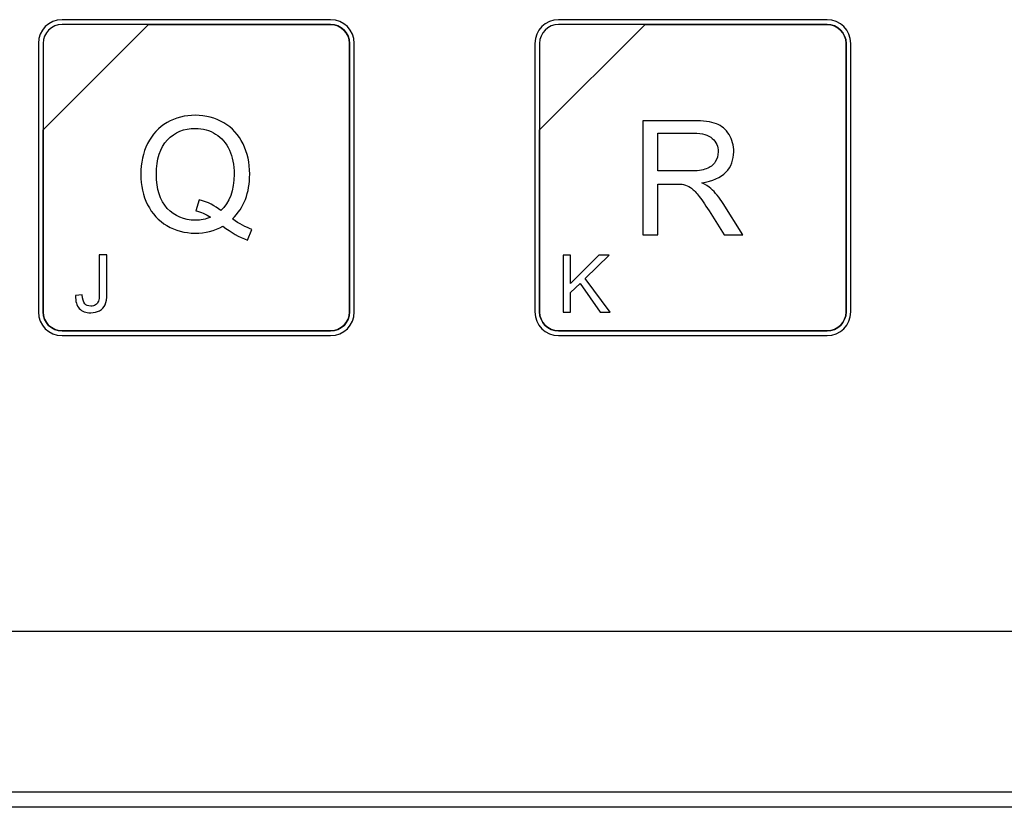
# Model space of a CAD drawing. Header units: millimetres. Extents: x 7146 to 9164, y -1568 to -663.
# Tile 106 of 187: x 7269 to 7313, y -1143 to -1108. Entities that reach past the tile are written whole.
import ezdxf

# ---------------------------------------------------------------- set-up
doc = ezdxf.new("R2010")
doc.units = ezdxf.units.MM
doc.header["$LTSCALE"] = 3

msp = doc.modelspace()

# ---------------------------------------------------------------- linework, layer by layer
at = {"linetype": 'Continuous', "lineweight": 30}
msp.add_line((7229.937, -1135.12), (7361.944, -1135.12), dxfattribs=at)
at = {"linetype": 'Continuous', "lineweight": 30, "flags": 128}
msp.add_lwpolyline([(7222.828, -1142.233), (7222.828, -1142.233), (7224.828, -1142.233), (7232.828, -1142.233), (7264.828, -1142.234), (7392.828, -1142.236), (7397.276, -1142.236), (7446.426, -1142.235), (7495.576, -1142.233), (7507.046, -1142.233), (7507.046, -1142.233)], dxfattribs=at)
at = {"linetype": 'Continuous', "lineweight": 30}
for points, knots in [([(7270.891, -1108.02), (7270.891, -1108.02), (7282.791, -1108.02), (7282.791, -1108.02), (7282.791, -1108.02), (7283.369, -1108.02), (7283.841, -1108.492), (7283.841, -1109.07), (7283.841, -1109.07), (7283.841, -1109.07), (7283.841, -1120.97), (7283.841, -1120.97), (7283.841, -1120.97), (7283.841, -1121.547), (7283.369, -1122.02), (7282.791, -1122.02), (7282.791, -1122.02), (7282.791, -1122.02), (7270.891, -1122.02), (7270.891, -1122.02), (7270.891, -1122.02), (7270.314, -1122.02), (7269.841, -1121.547), (7269.841, -1120.97), (7269.841, -1120.97), (7269.841, -1120.97), (7269.841, -1109.07), (7269.841, -1109.07), (7269.841, -1109.07), (7269.841, -1108.492), (7270.314, -1108.02), (7270.891, -1108.02)], [0, 0, 0, 0, 0.111111, 0.111111, 0.111111, 0.111111, 0.222222, 0.222222, 0.222222, 0.222222, 0.333333, 0.333333, 0.333333, 0.333333, 0.444444, 0.444444, 0.444444, 0.444444, 0.555556, 0.555556, 0.555556, 0.555556, 0.666667, 0.666667, 0.666667, 0.666667, 0.777778, 0.777778, 0.777778, 0.777778, 1, 1, 1, 1]), ([(7270.891, -1108.02), (7270.891, -1108.02), (7282.791, -1108.02), (7282.791, -1108.02), (7282.791, -1108.02), (7283.369, -1108.02), (7283.841, -1108.492), (7283.841, -1109.07), (7283.841, -1109.07), (7283.841, -1109.07), (7283.841, -1120.97), (7283.841, -1120.97), (7283.841, -1120.97), (7283.841, -1121.547), (7283.369, -1122.02), (7282.791, -1122.02), (7282.791, -1122.02), (7282.791, -1122.02), (7270.891, -1122.02), (7270.891, -1122.02), (7270.891, -1122.02), (7270.314, -1122.02), (7269.841, -1121.547), (7269.841, -1120.97), (7269.841, -1120.97), (7269.841, -1120.97), (7269.841, -1109.07), (7269.841, -1109.07), (7269.841, -1109.07), (7269.841, -1108.492), (7270.314, -1108.02), (7270.891, -1108.02)], [0, 0, 0, 0, 0.111111, 0.111111, 0.111111, 0.111111, 0.222222, 0.222222, 0.222222, 0.222222, 0.333333, 0.333333, 0.333333, 0.333333, 0.444444, 0.444444, 0.444444, 0.444444, 0.555556, 0.555556, 0.555556, 0.555556, 0.666667, 0.666667, 0.666667, 0.666667, 0.777778, 0.777778, 0.777778, 0.777778, 1, 1, 1, 1]), ([(7270.891, -1108.02), (7270.891, -1108.02), (7282.792, -1108.02), (7282.792, -1108.02), (7282.792, -1108.02), (7283.369, -1108.02), (7283.841, -1108.492), (7283.841, -1109.07), (7283.841, -1109.07), (7283.841, -1109.07), (7283.841, -1120.97), (7283.841, -1120.97), (7283.841, -1120.97), (7283.841, -1121.547), (7283.369, -1122.02), (7282.792, -1122.02), (7282.792, -1122.02), (7282.792, -1122.02), (7270.891, -1122.02), (7270.891, -1122.02), (7270.891, -1122.02), (7270.314, -1122.02), (7269.841, -1121.547), (7269.841, -1120.97), (7269.841, -1120.97), (7269.841, -1120.97), (7269.841, -1109.07), (7269.841, -1109.07), (7269.841, -1109.07), (7269.841, -1108.492), (7270.314, -1108.02), (7270.891, -1108.02)], [0, 0, 0, 0, 0.111111, 0.111111, 0.111111, 0.111111, 0.222222, 0.222222, 0.222222, 0.222222, 0.333333, 0.333333, 0.333333, 0.333333, 0.444444, 0.444444, 0.444444, 0.444444, 0.555556, 0.555556, 0.555556, 0.555556, 0.666667, 0.666667, 0.666667, 0.666667, 0.777778, 0.777778, 0.777778, 0.777778, 1, 1, 1, 1]), ([(7292.891, -1108.02), (7292.891, -1108.02), (7304.791, -1108.02), (7304.791, -1108.02), (7304.791, -1108.02), (7305.369, -1108.02), (7305.841, -1108.492), (7305.841, -1109.07), (7305.841, -1109.07), (7305.841, -1109.07), (7305.841, -1120.97), (7305.841, -1120.97), (7305.841, -1120.97), (7305.841, -1121.547), (7305.369, -1122.02), (7304.791, -1122.02), (7304.791, -1122.02), (7304.791, -1122.02), (7292.891, -1122.02), (7292.891, -1122.02), (7292.891, -1122.02), (7292.314, -1122.02), (7291.841, -1121.547), (7291.841, -1120.97), (7291.841, -1120.97), (7291.841, -1120.97), (7291.841, -1109.07), (7291.841, -1109.07), (7291.841, -1109.07), (7291.841, -1108.492), (7292.314, -1108.02), (7292.891, -1108.02)], [0, 0, 0, 0, 0.111111, 0.111111, 0.111111, 0.111111, 0.222222, 0.222222, 0.222222, 0.222222, 0.333333, 0.333333, 0.333333, 0.333333, 0.444444, 0.444444, 0.444444, 0.444444, 0.555556, 0.555556, 0.555556, 0.555556, 0.666667, 0.666667, 0.666667, 0.666667, 0.777778, 0.777778, 0.777778, 0.777778, 1, 1, 1, 1]), ([(7292.891, -1108.02), (7292.891, -1108.02), (7304.791, -1108.02), (7304.791, -1108.02), (7304.791, -1108.02), (7305.369, -1108.02), (7305.841, -1108.492), (7305.841, -1109.07), (7305.841, -1109.07), (7305.841, -1109.07), (7305.841, -1120.97), (7305.841, -1120.97), (7305.841, -1120.97), (7305.841, -1121.547), (7305.369, -1122.02), (7304.791, -1122.02), (7304.791, -1122.02), (7304.791, -1122.02), (7292.891, -1122.02), (7292.891, -1122.02), (7292.891, -1122.02), (7292.314, -1122.02), (7291.841, -1121.547), (7291.841, -1120.97), (7291.841, -1120.97), (7291.841, -1120.97), (7291.841, -1109.07), (7291.841, -1109.07), (7291.841, -1109.07), (7291.841, -1108.492), (7292.314, -1108.02), (7292.891, -1108.02)], [0, 0, 0, 0, 0.111111, 0.111111, 0.111111, 0.111111, 0.222222, 0.222222, 0.222222, 0.222222, 0.333333, 0.333333, 0.333333, 0.333333, 0.444444, 0.444444, 0.444444, 0.444444, 0.555556, 0.555556, 0.555556, 0.555556, 0.666667, 0.666667, 0.666667, 0.666667, 0.777778, 0.777778, 0.777778, 0.777778, 1, 1, 1, 1]), ([(7292.891, -1108.02), (7292.891, -1108.02), (7304.792, -1108.02), (7304.792, -1108.02), (7304.792, -1108.02), (7305.369, -1108.02), (7305.841, -1108.492), (7305.841, -1109.07), (7305.841, -1109.07), (7305.841, -1109.07), (7305.841, -1120.97), (7305.841, -1120.97), (7305.841, -1120.97), (7305.841, -1121.547), (7305.369, -1122.02), (7304.792, -1122.02), (7304.792, -1122.02), (7304.792, -1122.02), (7292.891, -1122.02), (7292.891, -1122.02), (7292.891, -1122.02), (7292.314, -1122.02), (7291.841, -1121.547), (7291.841, -1120.97), (7291.841, -1120.97), (7291.841, -1120.97), (7291.841, -1109.07), (7291.841, -1109.07), (7291.841, -1109.07), (7291.841, -1108.492), (7292.314, -1108.02), (7292.891, -1108.02)], [0, 0, 0, 0, 0.111111, 0.111111, 0.111111, 0.111111, 0.222222, 0.222222, 0.222222, 0.222222, 0.333333, 0.333333, 0.333333, 0.333333, 0.444444, 0.444444, 0.444444, 0.444444, 0.555556, 0.555556, 0.555556, 0.555556, 0.666667, 0.666667, 0.666667, 0.666667, 0.777778, 0.777778, 0.777778, 0.777778, 1, 1, 1, 1]), ([(7270.891, -1108.23), (7270.891, -1108.23), (7274.723, -1108.23), (7274.723, -1108.23), (7274.723, -1108.23), (7274.723, -1108.23), (7270.051, -1112.9), (7270.051, -1112.9), (7270.051, -1112.9), (7270.051, -1112.9), (7270.051, -1109.07), (7270.051, -1109.07), (7270.051, -1109.07), (7270.051, -1108.608), (7270.429, -1108.23), (7270.891, -1108.23)], [0, 0, 0, 0, 0.2, 0.2, 0.2, 0.2, 0.4, 0.4, 0.4, 0.4, 0.6, 0.6, 0.6, 0.6, 1, 1, 1, 1]), ([(7274.723, -1108.23), (7274.723, -1108.23), (7274.734, -1108.23), (7274.734, -1108.23), (7274.734, -1108.23), (7274.734, -1108.23), (7282.791, -1108.23), (7282.791, -1108.23), (7282.791, -1108.23), (7283.253, -1108.23), (7283.631, -1108.608), (7283.631, -1109.07), (7283.631, -1109.07), (7283.631, -1109.07), (7283.631, -1120.97), (7283.631, -1120.97), (7283.631, -1120.97), (7283.631, -1121.432), (7283.253, -1121.81), (7282.791, -1121.81), (7282.791, -1121.81), (7282.791, -1121.81), (7270.891, -1121.81), (7270.891, -1121.81), (7270.891, -1121.81), (7270.429, -1121.81), (7270.051, -1121.432), (7270.051, -1120.97), (7270.051, -1120.97), (7270.051, -1120.97), (7270.051, -1112.99), (7270.051, -1112.99), (7270.051, -1112.99), (7270.051, -1112.99), (7270.051, -1112.9), (7270.051, -1112.9), (7270.051, -1112.9), (7270.051, -1112.9), (7274.723, -1108.23), (7274.723, -1108.23)], [0, 0, 0, 0, 0.090909, 0.090909, 0.090909, 0.090909, 0.181818, 0.181818, 0.181818, 0.181818, 0.272727, 0.272727, 0.272727, 0.272727, 0.363636, 0.363636, 0.363636, 0.363636, 0.454545, 0.454545, 0.454545, 0.454545, 0.545455, 0.545455, 0.545455, 0.545455, 0.636364, 0.636364, 0.636364, 0.636364, 0.727273, 0.727273, 0.727273, 0.727273, 0.818182, 0.818182, 0.818182, 0.818182, 1, 1, 1, 1]), ([(7283.631, -1120.97), (7283.631, -1120.97), (7283.631, -1109.07), (7283.631, -1109.07), (7283.631, -1109.07), (7283.631, -1108.608), (7283.253, -1108.23), (7282.791, -1108.23), (7282.791, -1108.23), (7282.791, -1108.23), (7274.734, -1108.23), (7274.734, -1108.23), (7274.734, -1108.23), (7274.734, -1108.23), (7274.723, -1108.23), (7274.723, -1108.23), (7274.723, -1108.23), (7274.723, -1108.23), (7270.051, -1112.9), (7270.051, -1112.9), (7270.051, -1112.9), (7270.051, -1112.9), (7270.051, -1112.99), (7270.051, -1112.99), (7270.051, -1112.99), (7270.051, -1112.99), (7270.051, -1120.97), (7270.051, -1120.97), (7270.051, -1120.97), (7270.051, -1121.432), (7270.429, -1121.81), (7270.891, -1121.81), (7270.891, -1121.81), (7270.891, -1121.81), (7282.791, -1121.81), (7282.791, -1121.81), (7282.791, -1121.81), (7283.253, -1121.81), (7283.631, -1121.432), (7283.631, -1120.97)], [0, 0, 0, 0, 0.090909, 0.090909, 0.090909, 0.090909, 0.181818, 0.181818, 0.181818, 0.181818, 0.272727, 0.272727, 0.272727, 0.272727, 0.363636, 0.363636, 0.363636, 0.363636, 0.454545, 0.454545, 0.454545, 0.454545, 0.545455, 0.545455, 0.545455, 0.545455, 0.636364, 0.636364, 0.636364, 0.636364, 0.727273, 0.727273, 0.727273, 0.727273, 0.818182, 0.818182, 0.818182, 0.818182, 1, 1, 1, 1]), ([(7270.891, -1108.23), (7270.891, -1108.23), (7274.723, -1108.23), (7274.723, -1108.23), (7274.723, -1108.23), (7274.723, -1108.23), (7270.051, -1112.9), (7270.051, -1112.9), (7270.051, -1112.9), (7270.051, -1112.9), (7270.051, -1109.07), (7270.051, -1109.07), (7270.051, -1109.07), (7270.051, -1108.608), (7270.429, -1108.23), (7270.891, -1108.23)], [0, 0, 0, 0, 0.2, 0.2, 0.2, 0.2, 0.4, 0.4, 0.4, 0.4, 0.6, 0.6, 0.6, 0.6, 1, 1, 1, 1]), ([(7274.723, -1108.23), (7274.723, -1108.23), (7274.734, -1108.23), (7274.734, -1108.23), (7274.734, -1108.23), (7274.734, -1108.23), (7282.791, -1108.23), (7282.791, -1108.23), (7282.791, -1108.23), (7283.253, -1108.23), (7283.631, -1108.608), (7283.631, -1109.07), (7283.631, -1109.07), (7283.631, -1109.07), (7283.631, -1120.97), (7283.631, -1120.97), (7283.631, -1120.97), (7283.631, -1121.432), (7283.253, -1121.81), (7282.791, -1121.81), (7282.791, -1121.81), (7282.791, -1121.81), (7270.891, -1121.81), (7270.891, -1121.81), (7270.891, -1121.81), (7270.429, -1121.81), (7270.051, -1121.432), (7270.051, -1120.97), (7270.051, -1120.97), (7270.051, -1120.97), (7270.051, -1112.99), (7270.051, -1112.99), (7270.051, -1112.99), (7270.051, -1112.99), (7270.051, -1112.9), (7270.051, -1112.9), (7270.051, -1112.9), (7270.051, -1112.9), (7274.723, -1108.23), (7274.723, -1108.23)], [0, 0, 0, 0, 0.090909, 0.090909, 0.090909, 0.090909, 0.181818, 0.181818, 0.181818, 0.181818, 0.272727, 0.272727, 0.272727, 0.272727, 0.363636, 0.363636, 0.363636, 0.363636, 0.454545, 0.454545, 0.454545, 0.454545, 0.545455, 0.545455, 0.545455, 0.545455, 0.636364, 0.636364, 0.636364, 0.636364, 0.727273, 0.727273, 0.727273, 0.727273, 0.818182, 0.818182, 0.818182, 0.818182, 1, 1, 1, 1]), ([(7283.631, -1120.97), (7283.631, -1120.97), (7283.631, -1109.07), (7283.631, -1109.07), (7283.631, -1109.07), (7283.631, -1108.608), (7283.253, -1108.23), (7282.791, -1108.23), (7282.791, -1108.23), (7282.791, -1108.23), (7274.734, -1108.23), (7274.734, -1108.23), (7274.734, -1108.23), (7274.734, -1108.23), (7274.723, -1108.23), (7274.723, -1108.23), (7274.723, -1108.23), (7274.723, -1108.23), (7270.051, -1112.9), (7270.051, -1112.9), (7270.051, -1112.9), (7270.051, -1112.9), (7270.051, -1112.99), (7270.051, -1112.99), (7270.051, -1112.99), (7270.051, -1112.99), (7270.051, -1120.97), (7270.051, -1120.97), (7270.051, -1120.97), (7270.051, -1121.432), (7270.429, -1121.81), (7270.891, -1121.81), (7270.891, -1121.81), (7270.891, -1121.81), (7282.791, -1121.81), (7282.791, -1121.81), (7282.791, -1121.81), (7283.253, -1121.81), (7283.631, -1121.432), (7283.631, -1120.97)], [0, 0, 0, 0, 0.090909, 0.090909, 0.090909, 0.090909, 0.181818, 0.181818, 0.181818, 0.181818, 0.272727, 0.272727, 0.272727, 0.272727, 0.363636, 0.363636, 0.363636, 0.363636, 0.454545, 0.454545, 0.454545, 0.454545, 0.545455, 0.545455, 0.545455, 0.545455, 0.636364, 0.636364, 0.636364, 0.636364, 0.727273, 0.727273, 0.727273, 0.727273, 0.818182, 0.818182, 0.818182, 0.818182, 1, 1, 1, 1]), ([(7270.891, -1108.23), (7270.891, -1108.23), (7274.723, -1108.23), (7274.723, -1108.23), (7274.723, -1108.23), (7274.723, -1108.23), (7270.051, -1112.9), (7270.051, -1112.9), (7270.051, -1112.9), (7270.051, -1112.9), (7270.051, -1109.07), (7270.051, -1109.07), (7270.051, -1109.07), (7270.051, -1108.608), (7270.429, -1108.23), (7270.891, -1108.23)], [0, 0, 0, 0, 0.2, 0.2, 0.2, 0.2, 0.4, 0.4, 0.4, 0.4, 0.6, 0.6, 0.6, 0.6, 1, 1, 1, 1]), ([(7274.723, -1108.23), (7274.723, -1108.23), (7274.734, -1108.23), (7274.734, -1108.23), (7274.734, -1108.23), (7274.734, -1108.23), (7282.791, -1108.23), (7282.791, -1108.23), (7282.791, -1108.23), (7283.253, -1108.23), (7283.632, -1108.608), (7283.632, -1109.07), (7283.632, -1109.07), (7283.632, -1109.07), (7283.632, -1120.97), (7283.632, -1120.97), (7283.632, -1120.97), (7283.632, -1121.432), (7283.253, -1121.81), (7282.791, -1121.81), (7282.791, -1121.81), (7282.791, -1121.81), (7270.891, -1121.81), (7270.891, -1121.81), (7270.891, -1121.81), (7270.429, -1121.81), (7270.051, -1121.432), (7270.051, -1120.97), (7270.051, -1120.97), (7270.051, -1120.97), (7270.051, -1112.99), (7270.051, -1112.99), (7270.051, -1112.99), (7270.051, -1112.99), (7270.051, -1112.9), (7270.051, -1112.9), (7270.051, -1112.9), (7270.051, -1112.9), (7274.723, -1108.23), (7274.723, -1108.23)], [0, 0, 0, 0, 0.090909, 0.090909, 0.090909, 0.090909, 0.181818, 0.181818, 0.181818, 0.181818, 0.272727, 0.272727, 0.272727, 0.272727, 0.363636, 0.363636, 0.363636, 0.363636, 0.454545, 0.454545, 0.454545, 0.454545, 0.545455, 0.545455, 0.545455, 0.545455, 0.636364, 0.636364, 0.636364, 0.636364, 0.727273, 0.727273, 0.727273, 0.727273, 0.818182, 0.818182, 0.818182, 0.818182, 1, 1, 1, 1]), ([(7283.632, -1120.97), (7283.632, -1120.97), (7283.632, -1109.07), (7283.632, -1109.07), (7283.632, -1109.07), (7283.632, -1108.608), (7283.253, -1108.23), (7282.791, -1108.23), (7282.791, -1108.23), (7282.791, -1108.23), (7274.734, -1108.23), (7274.734, -1108.23), (7274.734, -1108.23), (7274.734, -1108.23), (7274.723, -1108.23), (7274.723, -1108.23), (7274.723, -1108.23), (7274.723, -1108.23), (7270.051, -1112.9), (7270.051, -1112.9), (7270.051, -1112.9), (7270.051, -1112.9), (7270.051, -1112.99), (7270.051, -1112.99), (7270.051, -1112.99), (7270.051, -1112.99), (7270.051, -1120.97), (7270.051, -1120.97), (7270.051, -1120.97), (7270.051, -1121.432), (7270.429, -1121.81), (7270.891, -1121.81), (7270.891, -1121.81), (7270.891, -1121.81), (7282.791, -1121.81), (7282.791, -1121.81), (7282.791, -1121.81), (7283.253, -1121.81), (7283.632, -1121.432), (7283.632, -1120.97)], [0, 0, 0, 0, 0.090909, 0.090909, 0.090909, 0.090909, 0.181818, 0.181818, 0.181818, 0.181818, 0.272727, 0.272727, 0.272727, 0.272727, 0.363636, 0.363636, 0.363636, 0.363636, 0.454545, 0.454545, 0.454545, 0.454545, 0.545455, 0.545455, 0.545455, 0.545455, 0.636364, 0.636364, 0.636364, 0.636364, 0.727273, 0.727273, 0.727273, 0.727273, 0.818182, 0.818182, 0.818182, 0.818182, 1, 1, 1, 1]), ([(7292.891, -1108.23), (7292.891, -1108.23), (7296.723, -1108.23), (7296.723, -1108.23), (7296.723, -1108.23), (7296.723, -1108.23), (7292.051, -1112.9), (7292.051, -1112.9), (7292.051, -1112.9), (7292.051, -1112.9), (7292.051, -1109.07), (7292.051, -1109.07), (7292.051, -1109.07), (7292.051, -1108.608), (7292.429, -1108.23), (7292.891, -1108.23)], [0, 0, 0, 0, 0.2, 0.2, 0.2, 0.2, 0.4, 0.4, 0.4, 0.4, 0.6, 0.6, 0.6, 0.6, 1, 1, 1, 1]), ([(7296.723, -1108.23), (7296.723, -1108.23), (7296.734, -1108.23), (7296.734, -1108.23), (7296.734, -1108.23), (7296.734, -1108.23), (7304.791, -1108.23), (7304.791, -1108.23), (7304.791, -1108.23), (7305.253, -1108.23), (7305.631, -1108.608), (7305.631, -1109.07), (7305.631, -1109.07), (7305.631, -1109.07), (7305.631, -1120.97), (7305.631, -1120.97), (7305.631, -1120.97), (7305.631, -1121.432), (7305.253, -1121.81), (7304.791, -1121.81), (7304.791, -1121.81), (7304.791, -1121.81), (7292.891, -1121.81), (7292.891, -1121.81), (7292.891, -1121.81), (7292.429, -1121.81), (7292.051, -1121.432), (7292.051, -1120.97), (7292.051, -1120.97), (7292.051, -1120.97), (7292.051, -1112.99), (7292.051, -1112.99), (7292.051, -1112.99), (7292.051, -1112.99), (7292.051, -1112.9), (7292.051, -1112.9), (7292.051, -1112.9), (7292.051, -1112.9), (7296.723, -1108.23), (7296.723, -1108.23)], [0, 0, 0, 0, 0.090909, 0.090909, 0.090909, 0.090909, 0.181818, 0.181818, 0.181818, 0.181818, 0.272727, 0.272727, 0.272727, 0.272727, 0.363636, 0.363636, 0.363636, 0.363636, 0.454545, 0.454545, 0.454545, 0.454545, 0.545455, 0.545455, 0.545455, 0.545455, 0.636364, 0.636364, 0.636364, 0.636364, 0.727273, 0.727273, 0.727273, 0.727273, 0.818182, 0.818182, 0.818182, 0.818182, 1, 1, 1, 1]), ([(7305.631, -1120.97), (7305.631, -1120.97), (7305.631, -1109.07), (7305.631, -1109.07), (7305.631, -1109.07), (7305.631, -1108.608), (7305.253, -1108.23), (7304.791, -1108.23), (7304.791, -1108.23), (7304.791, -1108.23), (7296.734, -1108.23), (7296.734, -1108.23), (7296.734, -1108.23), (7296.734, -1108.23), (7296.723, -1108.23), (7296.723, -1108.23), (7296.723, -1108.23), (7296.723, -1108.23), (7292.051, -1112.9), (7292.051, -1112.9), (7292.051, -1112.9), (7292.051, -1112.9), (7292.051, -1112.99), (7292.051, -1112.99), (7292.051, -1112.99), (7292.051, -1112.99), (7292.051, -1120.97), (7292.051, -1120.97), (7292.051, -1120.97), (7292.051, -1121.432), (7292.429, -1121.81), (7292.891, -1121.81), (7292.891, -1121.81), (7292.891, -1121.81), (7304.791, -1121.81), (7304.791, -1121.81), (7304.791, -1121.81), (7305.253, -1121.81), (7305.631, -1121.432), (7305.631, -1120.97)], [0, 0, 0, 0, 0.090909, 0.090909, 0.090909, 0.090909, 0.181818, 0.181818, 0.181818, 0.181818, 0.272727, 0.272727, 0.272727, 0.272727, 0.363636, 0.363636, 0.363636, 0.363636, 0.454545, 0.454545, 0.454545, 0.454545, 0.545455, 0.545455, 0.545455, 0.545455, 0.636364, 0.636364, 0.636364, 0.636364, 0.727273, 0.727273, 0.727273, 0.727273, 0.818182, 0.818182, 0.818182, 0.818182, 1, 1, 1, 1]), ([(7292.891, -1108.23), (7292.891, -1108.23), (7296.723, -1108.23), (7296.723, -1108.23), (7296.723, -1108.23), (7296.723, -1108.23), (7292.051, -1112.9), (7292.051, -1112.9), (7292.051, -1112.9), (7292.051, -1112.9), (7292.051, -1109.07), (7292.051, -1109.07), (7292.051, -1109.07), (7292.051, -1108.608), (7292.429, -1108.23), (7292.891, -1108.23)], [0, 0, 0, 0, 0.2, 0.2, 0.2, 0.2, 0.4, 0.4, 0.4, 0.4, 0.6, 0.6, 0.6, 0.6, 1, 1, 1, 1]), ([(7296.723, -1108.23), (7296.723, -1108.23), (7296.734, -1108.23), (7296.734, -1108.23), (7296.734, -1108.23), (7296.734, -1108.23), (7304.791, -1108.23), (7304.791, -1108.23), (7304.791, -1108.23), (7305.253, -1108.23), (7305.631, -1108.608), (7305.631, -1109.07), (7305.631, -1109.07), (7305.631, -1109.07), (7305.631, -1120.97), (7305.631, -1120.97), (7305.631, -1120.97), (7305.631, -1121.432), (7305.253, -1121.81), (7304.791, -1121.81), (7304.791, -1121.81), (7304.791, -1121.81), (7292.891, -1121.81), (7292.891, -1121.81), (7292.891, -1121.81), (7292.429, -1121.81), (7292.051, -1121.432), (7292.051, -1120.97), (7292.051, -1120.97), (7292.051, -1120.97), (7292.051, -1112.99), (7292.051, -1112.99), (7292.051, -1112.99), (7292.051, -1112.99), (7292.051, -1112.9), (7292.051, -1112.9), (7292.051, -1112.9), (7292.051, -1112.9), (7296.723, -1108.23), (7296.723, -1108.23)], [0, 0, 0, 0, 0.090909, 0.090909, 0.090909, 0.090909, 0.181818, 0.181818, 0.181818, 0.181818, 0.272727, 0.272727, 0.272727, 0.272727, 0.363636, 0.363636, 0.363636, 0.363636, 0.454545, 0.454545, 0.454545, 0.454545, 0.545455, 0.545455, 0.545455, 0.545455, 0.636364, 0.636364, 0.636364, 0.636364, 0.727273, 0.727273, 0.727273, 0.727273, 0.818182, 0.818182, 0.818182, 0.818182, 1, 1, 1, 1]), ([(7305.631, -1120.97), (7305.631, -1120.97), (7305.631, -1109.07), (7305.631, -1109.07), (7305.631, -1109.07), (7305.631, -1108.608), (7305.253, -1108.23), (7304.791, -1108.23), (7304.791, -1108.23), (7304.791, -1108.23), (7296.734, -1108.23), (7296.734, -1108.23), (7296.734, -1108.23), (7296.734, -1108.23), (7296.723, -1108.23), (7296.723, -1108.23), (7296.723, -1108.23), (7296.723, -1108.23), (7292.051, -1112.9), (7292.051, -1112.9), (7292.051, -1112.9), (7292.051, -1112.9), (7292.051, -1112.99), (7292.051, -1112.99), (7292.051, -1112.99), (7292.051, -1112.99), (7292.051, -1120.97), (7292.051, -1120.97), (7292.051, -1120.97), (7292.051, -1121.432), (7292.429, -1121.81), (7292.891, -1121.81), (7292.891, -1121.81), (7292.891, -1121.81), (7304.791, -1121.81), (7304.791, -1121.81), (7304.791, -1121.81), (7305.253, -1121.81), (7305.631, -1121.432), (7305.631, -1120.97)], [0, 0, 0, 0, 0.090909, 0.090909, 0.090909, 0.090909, 0.181818, 0.181818, 0.181818, 0.181818, 0.272727, 0.272727, 0.272727, 0.272727, 0.363636, 0.363636, 0.363636, 0.363636, 0.454545, 0.454545, 0.454545, 0.454545, 0.545455, 0.545455, 0.545455, 0.545455, 0.636364, 0.636364, 0.636364, 0.636364, 0.727273, 0.727273, 0.727273, 0.727273, 0.818182, 0.818182, 0.818182, 0.818182, 1, 1, 1, 1]), ([(7292.891, -1108.23), (7292.891, -1108.23), (7296.723, -1108.23), (7296.723, -1108.23), (7296.723, -1108.23), (7296.723, -1108.23), (7292.051, -1112.9), (7292.051, -1112.9), (7292.051, -1112.9), (7292.051, -1112.9), (7292.051, -1109.07), (7292.051, -1109.07), (7292.051, -1109.07), (7292.051, -1108.608), (7292.429, -1108.23), (7292.891, -1108.23)], [0, 0, 0, 0, 0.2, 0.2, 0.2, 0.2, 0.4, 0.4, 0.4, 0.4, 0.6, 0.6, 0.6, 0.6, 1, 1, 1, 1]), ([(7296.723, -1108.23), (7296.723, -1108.23), (7296.734, -1108.23), (7296.734, -1108.23), (7296.734, -1108.23), (7296.734, -1108.23), (7304.792, -1108.23), (7304.792, -1108.23), (7304.792, -1108.23), (7305.254, -1108.23), (7305.632, -1108.608), (7305.632, -1109.07), (7305.632, -1109.07), (7305.632, -1109.07), (7305.632, -1120.97), (7305.632, -1120.97), (7305.632, -1120.97), (7305.632, -1121.432), (7305.254, -1121.81), (7304.792, -1121.81), (7304.792, -1121.81), (7304.792, -1121.81), (7292.891, -1121.81), (7292.891, -1121.81), (7292.891, -1121.81), (7292.429, -1121.81), (7292.051, -1121.432), (7292.051, -1120.97), (7292.051, -1120.97), (7292.051, -1120.97), (7292.051, -1112.99), (7292.051, -1112.99), (7292.051, -1112.99), (7292.051, -1112.99), (7292.051, -1112.9), (7292.051, -1112.9), (7292.051, -1112.9), (7292.051, -1112.9), (7296.723, -1108.23), (7296.723, -1108.23)], [0, 0, 0, 0, 0.090909, 0.090909, 0.090909, 0.090909, 0.181818, 0.181818, 0.181818, 0.181818, 0.272727, 0.272727, 0.272727, 0.272727, 0.363636, 0.363636, 0.363636, 0.363636, 0.454545, 0.454545, 0.454545, 0.454545, 0.545455, 0.545455, 0.545455, 0.545455, 0.636364, 0.636364, 0.636364, 0.636364, 0.727273, 0.727273, 0.727273, 0.727273, 0.818182, 0.818182, 0.818182, 0.818182, 1, 1, 1, 1]), ([(7305.632, -1120.97), (7305.632, -1120.97), (7305.632, -1109.07), (7305.632, -1109.07), (7305.632, -1109.07), (7305.632, -1108.608), (7305.254, -1108.23), (7304.792, -1108.23), (7304.792, -1108.23), (7304.792, -1108.23), (7296.734, -1108.23), (7296.734, -1108.23), (7296.734, -1108.23), (7296.734, -1108.23), (7296.723, -1108.23), (7296.723, -1108.23), (7296.723, -1108.23), (7296.723, -1108.23), (7292.051, -1112.9), (7292.051, -1112.9), (7292.051, -1112.9), (7292.051, -1112.9), (7292.051, -1112.99), (7292.051, -1112.99), (7292.051, -1112.99), (7292.051, -1112.99), (7292.051, -1120.97), (7292.051, -1120.97), (7292.051, -1120.97), (7292.051, -1121.432), (7292.429, -1121.81), (7292.891, -1121.81), (7292.891, -1121.81), (7292.891, -1121.81), (7304.792, -1121.81), (7304.792, -1121.81), (7304.792, -1121.81), (7305.254, -1121.81), (7305.632, -1121.432), (7305.632, -1120.97)], [0, 0, 0, 0, 0.090909, 0.090909, 0.090909, 0.090909, 0.181818, 0.181818, 0.181818, 0.181818, 0.272727, 0.272727, 0.272727, 0.272727, 0.363636, 0.363636, 0.363636, 0.363636, 0.454545, 0.454545, 0.454545, 0.454545, 0.545455, 0.545455, 0.545455, 0.545455, 0.636364, 0.636364, 0.636364, 0.636364, 0.727273, 0.727273, 0.727273, 0.727273, 0.818182, 0.818182, 0.818182, 0.818182, 1, 1, 1, 1]), ([(7278.442, -1116.85), (7278.754, -1117.064), (7279.04, -1117.219), (7279.304, -1117.318), (7279.304, -1117.318), (7279.304, -1117.318), (7279.105, -1117.784), (7279.105, -1117.784), (7279.105, -1117.784), (7278.742, -1117.653), (7278.38, -1117.447), (7278.019, -1117.165), (7278.019, -1117.165), (7277.645, -1117.373), (7277.232, -1117.477), (7276.78, -1117.477), (7276.78, -1117.477), (7276.324, -1117.477), (7275.91, -1117.366), (7275.539, -1117.146), (7275.539, -1117.146), (7275.167, -1116.926), (7274.881, -1116.616), (7274.68, -1116.217), (7274.68, -1116.217), (7274.479, -1115.818), (7274.379, -1115.368), (7274.379, -1114.867), (7274.379, -1114.867), (7274.379, -1114.37), (7274.48, -1113.917), (7274.682, -1113.508), (7274.682, -1113.508), (7274.884, -1113.1), (7275.172, -1112.79), (7275.544, -1112.576), (7275.544, -1112.576), (7275.917, -1112.363), (7276.335, -1112.256), (7276.796, -1112.256), (7276.796, -1112.256), (7277.261, -1112.256), (7277.681, -1112.366), (7278.055, -1112.587), (7278.055, -1112.587), (7278.429, -1112.81), (7278.715, -1113.119), (7278.911, -1113.517), (7278.911, -1113.517), (7279.107, -1113.915), (7279.205, -1114.364), (7279.205, -1114.864), (7279.205, -1114.864), (7279.205, -1115.28), (7279.142, -1115.653), (7279.015, -1115.985), (7279.015, -1115.985), (7278.889, -1116.316), (7278.697, -1116.604), (7278.442, -1116.85)], [0, 0, 0, 0, 0.0625, 0.0625, 0.0625, 0.0625, 0.125, 0.125, 0.125, 0.125, 0.1875, 0.1875, 0.1875, 0.1875, 0.25, 0.25, 0.25, 0.25, 0.3125, 0.3125, 0.3125, 0.3125, 0.375, 0.375, 0.375, 0.375, 0.4375, 0.4375, 0.4375, 0.4375, 0.5, 0.5, 0.5, 0.5, 0.5625, 0.5625, 0.5625, 0.5625, 0.625, 0.625, 0.625, 0.625, 0.6875, 0.6875, 0.6875, 0.6875, 0.75, 0.75, 0.75, 0.75, 0.8125, 0.8125, 0.8125, 0.8125, 0.875, 0.875, 0.875, 0.875, 1, 1, 1, 1]), ([(7296.62, -1117.546), (7296.62, -1117.546), (7296.62, -1112.494), (7296.62, -1112.494), (7296.62, -1112.494), (7296.62, -1112.494), (7298.859, -1112.494), (7298.859, -1112.494), (7298.859, -1112.494), (7299.309, -1112.494), (7299.651, -1112.54), (7299.885, -1112.63), (7299.885, -1112.63), (7300.119, -1112.721), (7300.306, -1112.881), (7300.446, -1113.11), (7300.446, -1113.11), (7300.586, -1113.339), (7300.655, -1113.593), (7300.655, -1113.871), (7300.655, -1113.871), (7300.655, -1114.229), (7300.539, -1114.532), (7300.307, -1114.777), (7300.307, -1114.777), (7300.076, -1115.023), (7299.718, -1115.178), (7299.234, -1115.245), (7299.234, -1115.245), (7299.411, -1115.33), (7299.545, -1115.415), (7299.637, -1115.497), (7299.637, -1115.497), (7299.832, -1115.676), (7300.017, -1115.9), (7300.19, -1116.17), (7300.19, -1116.17), (7300.19, -1116.17), (7301.063, -1117.546), (7301.063, -1117.546), (7301.063, -1117.546), (7301.063, -1117.546), (7300.228, -1117.546), (7300.228, -1117.546), (7300.228, -1117.546), (7300.228, -1117.546), (7299.561, -1116.494), (7299.561, -1116.494), (7299.561, -1116.494), (7299.367, -1116.19), (7299.205, -1115.958), (7299.08, -1115.797), (7299.08, -1115.797), (7298.953, -1115.636), (7298.84, -1115.524), (7298.74, -1115.459), (7298.74, -1115.459), (7298.641, -1115.396), (7298.539, -1115.351), (7298.435, -1115.325), (7298.435, -1115.325), (7298.36, -1115.31), (7298.236, -1115.302), (7298.064, -1115.302), (7298.064, -1115.302), (7298.064, -1115.302), (7297.29, -1115.302), (7297.29, -1115.302), (7297.29, -1115.302), (7297.29, -1115.302), (7297.29, -1117.546), (7297.29, -1117.546), (7297.29, -1117.546), (7297.29, -1117.546), (7296.62, -1117.546), (7296.62, -1117.546)], [0, 0, 0, 0, 0.05, 0.05, 0.05, 0.05, 0.1, 0.1, 0.1, 0.1, 0.15, 0.15, 0.15, 0.15, 0.2, 0.2, 0.2, 0.2, 0.25, 0.25, 0.25, 0.25, 0.3, 0.3, 0.3, 0.3, 0.35, 0.35, 0.35, 0.35, 0.4, 0.4, 0.4, 0.4, 0.45, 0.45, 0.45, 0.45, 0.5, 0.5, 0.5, 0.5, 0.55, 0.55, 0.55, 0.55, 0.6, 0.6, 0.6, 0.6, 0.65, 0.65, 0.65, 0.65, 0.7, 0.7, 0.7, 0.7, 0.75, 0.75, 0.75, 0.75, 0.8, 0.8, 0.8, 0.8, 0.85, 0.85, 0.85, 0.85, 0.9, 0.9, 0.9, 0.9, 1, 1, 1, 1]), ([(7276.974, -1115.996), (7277.359, -1116.105), (7277.676, -1116.266), (7277.926, -1116.478), (7277.926, -1116.478), (7278.317, -1116.121), (7278.514, -1115.584), (7278.514, -1114.866), (7278.514, -1114.866), (7278.514, -1114.458), (7278.444, -1114.102), (7278.305, -1113.797), (7278.305, -1113.797), (7278.167, -1113.492), (7277.964, -1113.255), (7277.698, -1113.087), (7277.698, -1113.087), (7277.431, -1112.919), (7277.131, -1112.834), (7276.799, -1112.834), (7276.799, -1112.834), (7276.302, -1112.834), (7275.889, -1113.005), (7275.562, -1113.345), (7275.562, -1113.345), (7275.234, -1113.686), (7275.07, -1114.194), (7275.07, -1114.87), (7275.07, -1114.87), (7275.07, -1115.525), (7275.233, -1116.028), (7275.556, -1116.38), (7275.556, -1116.38), (7275.881, -1116.73), (7276.295, -1116.905), (7276.799, -1116.905), (7276.799, -1116.905), (7277.037, -1116.905), (7277.261, -1116.861), (7277.473, -1116.771), (7277.473, -1116.771), (7277.264, -1116.636), (7277.044, -1116.54), (7276.813, -1116.482), (7276.813, -1116.482), (7276.813, -1116.482), (7276.974, -1115.996), (7276.974, -1115.996)], [0, 0, 0, 0, 0.076923, 0.076923, 0.076923, 0.076923, 0.153846, 0.153846, 0.153846, 0.153846, 0.230769, 0.230769, 0.230769, 0.230769, 0.307692, 0.307692, 0.307692, 0.307692, 0.384615, 0.384615, 0.384615, 0.384615, 0.461538, 0.461538, 0.461538, 0.461538, 0.538462, 0.538462, 0.538462, 0.538462, 0.615385, 0.615385, 0.615385, 0.615385, 0.692308, 0.692308, 0.692308, 0.692308, 0.769231, 0.769231, 0.769231, 0.769231, 0.846154, 0.846154, 0.846154, 0.846154, 1, 1, 1, 1]), ([(7297.29, -1114.723), (7297.29, -1114.723), (7298.724, -1114.723), (7298.724, -1114.723), (7298.724, -1114.723), (7299.03, -1114.723), (7299.268, -1114.692), (7299.439, -1114.628), (7299.439, -1114.628), (7299.611, -1114.566), (7299.742, -1114.465), (7299.83, -1114.325), (7299.83, -1114.325), (7299.919, -1114.186), (7299.964, -1114.035), (7299.964, -1113.872), (7299.964, -1113.872), (7299.964, -1113.633), (7299.878, -1113.436), (7299.705, -1113.282), (7299.705, -1113.282), (7299.532, -1113.128), (7299.26, -1113.051), (7298.887, -1113.051), (7298.887, -1113.051), (7298.887, -1113.051), (7297.29, -1113.051), (7297.29, -1113.051), (7297.29, -1113.051), (7297.29, -1113.051), (7297.29, -1114.723), (7297.29, -1114.723)], [0, 0, 0, 0, 0.111111, 0.111111, 0.111111, 0.111111, 0.222222, 0.222222, 0.222222, 0.222222, 0.333333, 0.333333, 0.333333, 0.333333, 0.444444, 0.444444, 0.444444, 0.444444, 0.555556, 0.555556, 0.555556, 0.555556, 0.666667, 0.666667, 0.666667, 0.666667, 0.777778, 0.777778, 0.777778, 0.777778, 1, 1, 1, 1]), ([(7271.488, -1120.248), (7271.488, -1120.248), (7271.788, -1120.207), (7271.788, -1120.207), (7271.788, -1120.207), (7271.796, -1120.4), (7271.832, -1120.532), (7271.896, -1120.604), (7271.896, -1120.604), (7271.96, -1120.675), (7272.049, -1120.711), (7272.163, -1120.711), (7272.163, -1120.711), (7272.246, -1120.711), (7272.319, -1120.692), (7272.379, -1120.653), (7272.379, -1120.653), (7272.44, -1120.615), (7272.482, -1120.562), (7272.505, -1120.496), (7272.505, -1120.496), (7272.528, -1120.431), (7272.539, -1120.325), (7272.539, -1120.18), (7272.539, -1120.18), (7272.539, -1120.18), (7272.539, -1118.439), (7272.539, -1118.439), (7272.539, -1118.439), (7272.539, -1118.439), (7272.874, -1118.439), (7272.874, -1118.439), (7272.874, -1118.439), (7272.874, -1118.439), (7272.874, -1120.16), (7272.874, -1120.16), (7272.874, -1120.16), (7272.874, -1120.371), (7272.849, -1120.535), (7272.798, -1120.651), (7272.798, -1120.651), (7272.747, -1120.767), (7272.666, -1120.855), (7272.555, -1120.916), (7272.555, -1120.916), (7272.444, -1120.977), (7272.314, -1121.007), (7272.166, -1121.007), (7272.166, -1121.007), (7271.944, -1121.007), (7271.775, -1120.944), (7271.657, -1120.816), (7271.657, -1120.816), (7271.539, -1120.689), (7271.483, -1120.499), (7271.488, -1120.248)], [0, 0, 0, 0, 0.066667, 0.066667, 0.066667, 0.066667, 0.133333, 0.133333, 0.133333, 0.133333, 0.2, 0.2, 0.2, 0.2, 0.266667, 0.266667, 0.266667, 0.266667, 0.333333, 0.333333, 0.333333, 0.333333, 0.4, 0.4, 0.4, 0.4, 0.466667, 0.466667, 0.466667, 0.466667, 0.533333, 0.533333, 0.533333, 0.533333, 0.6, 0.6, 0.6, 0.6, 0.666667, 0.666667, 0.666667, 0.666667, 0.733333, 0.733333, 0.733333, 0.733333, 0.8, 0.8, 0.8, 0.8, 0.866667, 0.866667, 0.866667, 0.866667, 1, 1, 1, 1]), ([(7293.093, -1120.986), (7293.093, -1120.986), (7293.093, -1118.46), (7293.093, -1118.46), (7293.093, -1118.46), (7293.093, -1118.46), (7293.428, -1118.46), (7293.428, -1118.46), (7293.428, -1118.46), (7293.428, -1118.46), (7293.428, -1119.713), (7293.428, -1119.713), (7293.428, -1119.713), (7293.428, -1119.713), (7294.683, -1118.46), (7294.683, -1118.46), (7294.683, -1118.46), (7294.683, -1118.46), (7295.136, -1118.46), (7295.136, -1118.46), (7295.136, -1118.46), (7295.136, -1118.46), (7294.076, -1119.485), (7294.076, -1119.485), (7294.076, -1119.485), (7294.076, -1119.485), (7295.181, -1120.986), (7295.181, -1120.986), (7295.181, -1120.986), (7295.181, -1120.986), (7294.741, -1120.986), (7294.741, -1120.986), (7294.741, -1120.986), (7294.741, -1120.986), (7293.842, -1119.711), (7293.842, -1119.711), (7293.842, -1119.711), (7293.842, -1119.711), (7293.428, -1120.111), (7293.428, -1120.111), (7293.428, -1120.111), (7293.428, -1120.111), (7293.428, -1120.986), (7293.428, -1120.986), (7293.428, -1120.986), (7293.428, -1120.986), (7293.093, -1120.986), (7293.093, -1120.986)], [0, 0, 0, 0, 0.076923, 0.076923, 0.076923, 0.076923, 0.153846, 0.153846, 0.153846, 0.153846, 0.230769, 0.230769, 0.230769, 0.230769, 0.307692, 0.307692, 0.307692, 0.307692, 0.384615, 0.384615, 0.384615, 0.384615, 0.461538, 0.461538, 0.461538, 0.461538, 0.538462, 0.538462, 0.538462, 0.538462, 0.615385, 0.615385, 0.615385, 0.615385, 0.692308, 0.692308, 0.692308, 0.692308, 0.769231, 0.769231, 0.769231, 0.769231, 0.846154, 0.846154, 0.846154, 0.846154, 1, 1, 1, 1]), ([(7507.937, -1142.916), (7506.909, -1142.914), (7504.851, -1142.91), (7500.73, -1142.916), (7485.683, -1142.909), (7423.852, -1142.922), (7361.862, -1142.913), (7297.214, -1142.913), (7273.08, -1142.91), (7248.718, -1142.918), (7236.539, -1142.908), (7229.227, -1142.897), (7224.364, -1142.909), (7221.937, -1142.916)], [0, 0, 0, 0, 0.010789, 0.021606, 0.043226, 0.168611, 0.670154, 0.693432, 0.846692, 0.923322, 0.948909, 0.974495, 1, 1, 1, 1])]:
    msp.add_open_spline(points, degree=3, knots=knots, dxfattribs=at)

doc.saveas('drawing.dxf')
